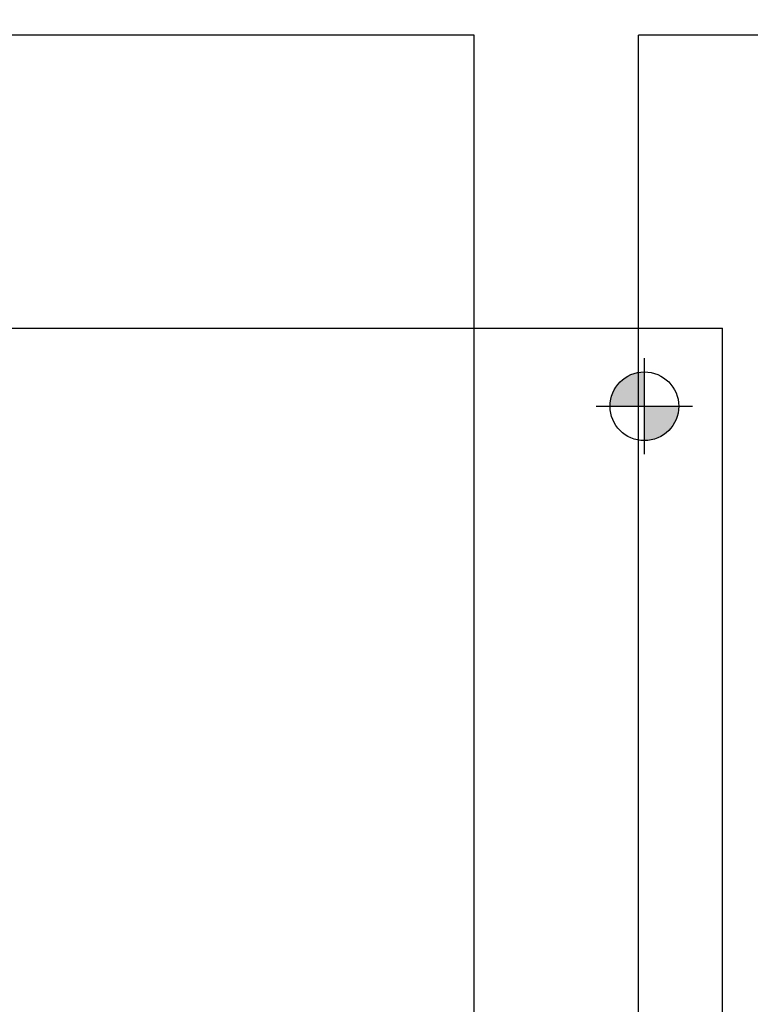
# Model space of a CAD drawing. Extents: x 18893 to 3351893, y -610358 to 406739.
# Tile 256 of 256: x 2143696 to 2143874, y 45505 to 45745. Entities that reach past the tile are written whole.
import ezdxf

# ---------------------------------------------------------------- set-up
doc = ezdxf.new("R2010")
doc.units = 0
doc.header["$LTSCALE"] = 800
doc.header["$MEASUREMENT"] = 0
doc.layers.add('KEY PLAN', color=251, linetype='CONTINUOUS')

# ---------------------------------------------------------------- blocks, each defined once
blk = doc.blocks.new('UTCOMBINE')
at = {"layer": 'KEY PLAN'}
h = blk.add_hatch(color=256, dxfattribs=at)
h.paths.add_polyline_path([(-716071.89, 43063.09), (-716063.51, 43063.09), (-716063.51, 43071.47, 0.414214)])
h.paths.add_polyline_path([(-716055.12, 43063.09), (-716063.51, 43063.09), (-716063.51, 43054.71, 0.414214)])
h = blk.add_hatch(color=256, dxfattribs=at)
h.paths.add_polyline_path([(-716071.89, 43063.09), (-716063.51, 43063.09), (-716063.51, 43071.47, 0.414214)])
h.paths.add_polyline_path([(-716055.12, 43063.09), (-716063.51, 43063.09), (-716063.51, 43054.71, 0.414214)])
h = blk.add_hatch(color=256, dxfattribs=at)
h.paths.add_polyline_path([(-716071.89, 43063.09), (-716063.51, 43063.09), (-716063.51, 43071.47, 0.414214)])
h.paths.add_polyline_path([(-716055.12, 43063.09), (-716063.51, 43063.09), (-716063.51, 43054.71, 0.414214)])
h = blk.add_hatch(color=256, dxfattribs=at)
h.paths.add_polyline_path([(-716071.89, 43063.09), (-716063.51, 43063.09), (-716063.51, 43071.47, 0.414214)])
h.paths.add_polyline_path([(-716055.12, 43063.09), (-716063.51, 43063.09), (-716063.51, 43054.71, 0.414214)])
h = blk.add_hatch(color=256, dxfattribs=at)
h.paths.add_polyline_path([(-716071.89, 43063.09), (-716063.51, 43063.09), (-716063.51, 43071.47, 0.414214)])
h.paths.add_polyline_path([(-716055.12, 43063.09), (-716063.51, 43063.09), (-716063.51, 43054.71, 0.414214)])
h = blk.add_hatch(color=256, dxfattribs=at)
h.paths.add_polyline_path([(-716071.89, 43063.09), (-716063.51, 43063.09), (-716063.51, 43071.47, 0.414214)])
h.paths.add_polyline_path([(-716055.12, 43063.09), (-716063.51, 43063.09), (-716063.51, 43054.71, 0.414214)])
h = blk.add_hatch(color=256, dxfattribs=at)
h.paths.add_polyline_path([(-716071.89, 43063.09), (-716063.51, 43063.09), (-716063.51, 43071.47, 0.414214)])
h.paths.add_polyline_path([(-716055.12, 43063.09), (-716063.51, 43063.09), (-716063.51, 43054.71, 0.414214)])
h = blk.add_hatch(color=256, dxfattribs=at)
h.paths.add_polyline_path([(-716071.89, 43063.09), (-716063.51, 43063.09), (-716063.51, 43071.47, 0.414214)])
h.paths.add_polyline_path([(-716055.12, 43063.09), (-716063.51, 43063.09), (-716063.51, 43054.71, 0.414214)])
h = blk.add_hatch(color=256, dxfattribs=at)
h.paths.add_polyline_path([(-716071.89, 43063.09), (-716063.51, 43063.09), (-716063.51, 43071.47, 0.414214)])
h.paths.add_polyline_path([(-716055.12, 43063.09), (-716063.51, 43063.09), (-716063.51, 43054.71, 0.414214)])
h = blk.add_hatch(color=256, dxfattribs=at)
h.paths.add_polyline_path([(-716071.89, 43063.09), (-716063.51, 43063.09), (-716063.51, 43071.47, 0.414214)])
h.paths.add_polyline_path([(-716055.12, 43063.09), (-716063.51, 43063.09), (-716063.51, 43054.71, 0.414214)])
h = blk.add_hatch(color=256, dxfattribs=at)
h.paths.add_polyline_path([(-716071.89, 43063.09), (-716063.51, 43063.09), (-716063.51, 43071.47, 0.414214)])
h.paths.add_polyline_path([(-716055.12, 43063.09), (-716063.51, 43063.09), (-716063.51, 43054.71, 0.414214)])
h = blk.add_hatch(color=256, dxfattribs=at)
h.paths.add_polyline_path([(-716071.89, 43063.09), (-716063.51, 43063.09), (-716063.51, 43071.47, 0.414214)])
h.paths.add_polyline_path([(-716055.12, 43063.09), (-716063.51, 43063.09), (-716063.51, 43054.71, 0.414214)])
h = blk.add_hatch(color=256, dxfattribs=at)
h.paths.add_polyline_path([(-716071.89, 43063.09), (-716063.51, 43063.09), (-716063.51, 43071.47, 0.414214)])
h.paths.add_polyline_path([(-716055.12, 43063.09), (-716063.51, 43063.09), (-716063.51, 43054.71, 0.414214)])
h = blk.add_hatch(color=256, dxfattribs=at)
h.paths.add_polyline_path([(-716071.89, 43063.09), (-716063.51, 43063.09), (-716063.51, 43071.47, 0.414214)])
h.paths.add_polyline_path([(-716055.12, 43063.09), (-716063.51, 43063.09), (-716063.51, 43054.71, 0.414214)])
h = blk.add_hatch(color=256, dxfattribs=at)
h.paths.add_polyline_path([(-716071.89, 43063.09), (-716063.51, 43063.09), (-716063.51, 43071.47, 0.414214)])
h.paths.add_polyline_path([(-716055.12, 43063.09), (-716063.51, 43063.09), (-716063.51, 43054.71, 0.414214)])
h = blk.add_hatch(color=256, dxfattribs=at)
h.paths.add_polyline_path([(-716071.89, 43063.09), (-716063.51, 43063.09), (-716063.51, 43071.47, 0.414214)])
h.paths.add_polyline_path([(-716055.12, 43063.09), (-716063.51, 43063.09), (-716063.51, 43054.71, 0.414214)])
h = blk.add_hatch(color=256, dxfattribs=at)
h.paths.add_polyline_path([(-716071.89, 43063.09), (-716063.51, 43063.09), (-716063.51, 43071.47, 0.414214)])
h.paths.add_polyline_path([(-716055.12, 43063.09), (-716063.51, 43063.09), (-716063.51, 43054.71, 0.414214)])
h = blk.add_hatch(color=256, dxfattribs=at)
h.paths.add_polyline_path([(-716071.89, 43063.09), (-716063.51, 43063.09), (-716063.51, 43071.47, 0.414214)])
h.paths.add_polyline_path([(-716055.12, 43063.09), (-716063.51, 43063.09), (-716063.51, 43054.71, 0.414214)])
h = blk.add_hatch(color=256, dxfattribs=at)
h.paths.add_polyline_path([(-716071.89, 43063.09), (-716063.51, 43063.09), (-716063.51, 43071.47, 0.414214)])
h.paths.add_polyline_path([(-716055.12, 43063.09), (-716063.51, 43063.09), (-716063.51, 43054.71, 0.414214)])
h = blk.add_hatch(color=256, dxfattribs=at)
h.paths.add_polyline_path([(-716071.89, 43063.09), (-716063.51, 43063.09), (-716063.51, 43071.47, 0.414214)])
h.paths.add_polyline_path([(-716055.12, 43063.09), (-716063.51, 43063.09), (-716063.51, 43054.71, 0.414214)])
h = blk.add_hatch(color=256, dxfattribs=at)
h.paths.add_polyline_path([(-716071.89, 43063.09), (-716063.51, 43063.09), (-716063.51, 43071.47, 0.414214)])
h.paths.add_polyline_path([(-716055.12, 43063.09), (-716063.51, 43063.09), (-716063.51, 43054.71, 0.414214)])
h = blk.add_hatch(color=256, dxfattribs=at)
h.paths.add_polyline_path([(-716071.89, 43063.09), (-716063.51, 43063.09), (-716063.51, 43071.47, 0.414214)])
h.paths.add_polyline_path([(-716055.12, 43063.09), (-716063.51, 43063.09), (-716063.51, 43054.71, 0.414214)])
h = blk.add_hatch(color=256, dxfattribs=at)
h.paths.add_polyline_path([(-716071.89, 43063.09), (-716063.51, 43063.09), (-716063.51, 43071.47, 0.414214)])
h.paths.add_polyline_path([(-716055.12, 43063.09), (-716063.51, 43063.09), (-716063.51, 43054.71, 0.414214)])
h = blk.add_hatch(color=256, dxfattribs=at)
h.paths.add_polyline_path([(-716071.89, 43063.09), (-716063.51, 43063.09), (-716063.51, 43071.47, 0.414214)])
h.paths.add_polyline_path([(-716055.12, 43063.09), (-716063.51, 43063.09), (-716063.51, 43054.71, 0.414214)])
h = blk.add_hatch(color=256, dxfattribs=at)
h.paths.add_polyline_path([(-716071.89, 43063.09), (-716063.51, 43063.09), (-716063.51, 43071.47, 0.414214)])
h.paths.add_polyline_path([(-716055.12, 43063.09), (-716063.51, 43063.09), (-716063.51, 43054.71, 0.414214)])
h = blk.add_hatch(color=256, dxfattribs=at)
h.paths.add_polyline_path([(-716071.89, 43063.09), (-716063.51, 43063.09), (-716063.51, 43071.47, 0.414214)])
h.paths.add_polyline_path([(-716055.12, 43063.09), (-716063.51, 43063.09), (-716063.51, 43054.71, 0.414214)])
h = blk.add_hatch(color=256, dxfattribs=at)
h.paths.add_polyline_path([(-716071.89, 43063.09), (-716063.51, 43063.09), (-716063.51, 43071.47, 0.414214)])
h.paths.add_polyline_path([(-716055.12, 43063.09), (-716063.51, 43063.09), (-716063.51, 43054.71, 0.414214)])
h = blk.add_hatch(color=256, dxfattribs=at)
h.paths.add_polyline_path([(-716071.89, 43063.09), (-716063.51, 43063.09), (-716063.51, 43071.47, 0.414214)])
h.paths.add_polyline_path([(-716055.12, 43063.09), (-716063.51, 43063.09), (-716063.51, 43054.71, 0.414214)])
h = blk.add_hatch(color=256, dxfattribs=at)
h.paths.add_polyline_path([(-716071.89, 43063.09), (-716063.51, 43063.09), (-716063.51, 43071.47, 0.414214)])
h.paths.add_polyline_path([(-716055.12, 43063.09), (-716063.51, 43063.09), (-716063.51, 43054.71, 0.414214)])
h = blk.add_hatch(color=256, dxfattribs=at)
h.paths.add_polyline_path([(-716071.89, 43063.09), (-716063.51, 43063.09), (-716063.51, 43071.47, 0.414214)])
h.paths.add_polyline_path([(-716055.12, 43063.09), (-716063.51, 43063.09), (-716063.51, 43054.71, 0.414214)])
h = blk.add_hatch(color=256, dxfattribs=at)
h.paths.add_polyline_path([(-716071.89, 43063.09), (-716063.51, 43063.09), (-716063.51, 43071.47, 0.414214)])
h.paths.add_polyline_path([(-716055.12, 43063.09), (-716063.51, 43063.09), (-716063.51, 43054.71, 0.414214)])
h = blk.add_hatch(color=256, dxfattribs=at)
h.paths.add_polyline_path([(-716071.89, 43063.09), (-716063.51, 43063.09), (-716063.51, 43071.47, 0.414214)])
h.paths.add_polyline_path([(-716055.12, 43063.09), (-716063.51, 43063.09), (-716063.51, 43054.71, 0.414214)])
h = blk.add_hatch(color=256, dxfattribs=at)
h.paths.add_polyline_path([(-716071.89, 43063.09), (-716063.51, 43063.09), (-716063.51, 43071.47, 0.414214)])
h.paths.add_polyline_path([(-716055.12, 43063.09), (-716063.51, 43063.09), (-716063.51, 43054.71, 0.414214)])
h = blk.add_hatch(color=256, dxfattribs=at)
h.paths.add_polyline_path([(-716071.89, 43063.09), (-716063.51, 43063.09), (-716063.51, 43071.47, 0.414214)])
h.paths.add_polyline_path([(-716055.12, 43063.09), (-716063.51, 43063.09), (-716063.51, 43054.71, 0.414214)])
h = blk.add_hatch(color=256, dxfattribs=at)
h.paths.add_polyline_path([(-716071.89, 43063.09), (-716063.51, 43063.09), (-716063.51, 43071.47, 0.414214)])
h.paths.add_polyline_path([(-716055.12, 43063.09), (-716063.51, 43063.09), (-716063.51, 43054.71, 0.414214)])
h = blk.add_hatch(color=256, dxfattribs=at)
h.paths.add_polyline_path([(-716071.89, 43063.09), (-716063.51, 43063.09), (-716063.51, 43071.47, 0.414214)])
h.paths.add_polyline_path([(-716055.12, 43063.09), (-716063.51, 43063.09), (-716063.51, 43054.71, 0.414214)])
h = blk.add_hatch(color=256, dxfattribs=at)
h.paths.add_polyline_path([(-716071.89, 43063.09), (-716063.51, 43063.09), (-716063.51, 43071.47, 0.414214)])
h.paths.add_polyline_path([(-716055.12, 43063.09), (-716063.51, 43063.09), (-716063.51, 43054.71, 0.414214)])
h = blk.add_hatch(color=256, dxfattribs=at)
h.paths.add_polyline_path([(-716071.89, 43063.09), (-716063.51, 43063.09), (-716063.51, 43071.47, 0.414214)])
h.paths.add_polyline_path([(-716055.12, 43063.09), (-716063.51, 43063.09), (-716063.51, 43054.71, 0.414214)])
h = blk.add_hatch(color=256, dxfattribs=at)
h.paths.add_polyline_path([(-716071.89, 43063.09), (-716063.51, 43063.09), (-716063.51, 43071.47, 0.414214)])
h.paths.add_polyline_path([(-716055.12, 43063.09), (-716063.51, 43063.09), (-716063.51, 43054.71, 0.414214)])
h = blk.add_hatch(color=256, dxfattribs=at)
h.paths.add_polyline_path([(-716071.89, 43063.09), (-716063.51, 43063.09), (-716063.51, 43071.47, 0.414214)])
h.paths.add_polyline_path([(-716055.12, 43063.09), (-716063.51, 43063.09), (-716063.51, 43054.71, 0.414214)])
h = blk.add_hatch(color=256, dxfattribs=at)
h.paths.add_polyline_path([(-716071.89, 43063.09), (-716063.51, 43063.09), (-716063.51, 43071.47, 0.414214)])
h.paths.add_polyline_path([(-716055.12, 43063.09), (-716063.51, 43063.09), (-716063.51, 43054.71, 0.414214)])
h = blk.add_hatch(color=256, dxfattribs=at)
h.paths.add_polyline_path([(-716071.89, 43063.09), (-716063.51, 43063.09), (-716063.51, 43071.47, 0.414214)])
h.paths.add_polyline_path([(-716055.12, 43063.09), (-716063.51, 43063.09), (-716063.51, 43054.71, 0.414214)])
h = blk.add_hatch(color=256, dxfattribs=at)
h.paths.add_polyline_path([(-716071.89, 43063.09), (-716063.51, 43063.09), (-716063.51, 43071.47, 0.414214)])
h.paths.add_polyline_path([(-716055.12, 43063.09), (-716063.51, 43063.09), (-716063.51, 43054.71, 0.414214)])
h = blk.add_hatch(color=256, dxfattribs=at)
h.paths.add_polyline_path([(-716071.89, 43063.09), (-716063.51, 43063.09), (-716063.51, 43071.47, 0.414214)])
h.paths.add_polyline_path([(-716055.12, 43063.09), (-716063.51, 43063.09), (-716063.51, 43054.71, 0.414214)])
h = blk.add_hatch(color=256, dxfattribs=at)
h.paths.add_polyline_path([(-716071.89, 43063.09), (-716063.51, 43063.09), (-716063.51, 43071.47, 0.414214)])
h.paths.add_polyline_path([(-716055.12, 43063.09), (-716063.51, 43063.09), (-716063.51, 43054.71, 0.414214)])
h = blk.add_hatch(color=256, dxfattribs=at)
h.paths.add_polyline_path([(-716071.89, 43063.09), (-716063.51, 43063.09), (-716063.51, 43071.47, 0.414214)])
h.paths.add_polyline_path([(-716055.12, 43063.09), (-716063.51, 43063.09), (-716063.51, 43054.71, 0.414214)])
h = blk.add_hatch(color=256, dxfattribs=at)
h.paths.add_polyline_path([(-716071.89, 43063.09), (-716063.51, 43063.09), (-716063.51, 43071.47, 0.414214)])
h.paths.add_polyline_path([(-716055.12, 43063.09), (-716063.51, 43063.09), (-716063.51, 43054.71, 0.414214)])
h = blk.add_hatch(color=256, dxfattribs=at)
h.paths.add_polyline_path([(-716071.89, 43063.09), (-716063.51, 43063.09), (-716063.51, 43071.47, 0.414214)])
h.paths.add_polyline_path([(-716055.12, 43063.09), (-716063.51, 43063.09), (-716063.51, 43054.71, 0.414214)])
h = blk.add_hatch(color=256, dxfattribs=at)
h.paths.add_polyline_path([(-716071.89, 43063.09), (-716063.51, 43063.09), (-716063.51, 43071.47, 0.414214)])
h.paths.add_polyline_path([(-716055.12, 43063.09), (-716063.51, 43063.09), (-716063.51, 43054.71, 0.414214)])
h = blk.add_hatch(color=256, dxfattribs=at)
h.paths.add_polyline_path([(-716071.89, 43063.09), (-716063.51, 43063.09), (-716063.51, 43071.47, 0.414214)])
h.paths.add_polyline_path([(-716055.12, 43063.09), (-716063.51, 43063.09), (-716063.51, 43054.71, 0.414214)])
h = blk.add_hatch(color=256, dxfattribs=at)
h.paths.add_polyline_path([(-716071.89, 43063.09), (-716063.51, 43063.09), (-716063.51, 43071.47, 0.414214)])
h.paths.add_polyline_path([(-716055.12, 43063.09), (-716063.51, 43063.09), (-716063.51, 43054.71, 0.414214)])
h = blk.add_hatch(color=256, dxfattribs=at)
h.paths.add_polyline_path([(-716071.89, 43063.09), (-716063.51, 43063.09), (-716063.51, 43071.47, 0.414214)])
h.paths.add_polyline_path([(-716055.12, 43063.09), (-716063.51, 43063.09), (-716063.51, 43054.71, 0.414214)])
h = blk.add_hatch(color=256, dxfattribs=at)
h.paths.add_polyline_path([(-716071.89, 43063.09), (-716063.51, 43063.09), (-716063.51, 43071.47, 0.414214)])
h.paths.add_polyline_path([(-716055.12, 43063.09), (-716063.51, 43063.09), (-716063.51, 43054.71, 0.414214)])
h = blk.add_hatch(color=256, dxfattribs=at)
h.paths.add_polyline_path([(-716071.89, 43063.09), (-716063.51, 43063.09), (-716063.51, 43071.47, 0.414214)])
h.paths.add_polyline_path([(-716055.12, 43063.09), (-716063.51, 43063.09), (-716063.51, 43054.71, 0.414214)])
h = blk.add_hatch(color=256, dxfattribs=at)
h.paths.add_polyline_path([(-716071.89, 43063.09), (-716063.51, 43063.09), (-716063.51, 43071.47, 0.414214)])
h.paths.add_polyline_path([(-716055.12, 43063.09), (-716063.51, 43063.09), (-716063.51, 43054.71, 0.414214)])
h = blk.add_hatch(color=256, dxfattribs=at)
h.paths.add_polyline_path([(-716071.89, 43063.09), (-716063.51, 43063.09), (-716063.51, 43071.47, 0.414214)])
h.paths.add_polyline_path([(-716055.12, 43063.09), (-716063.51, 43063.09), (-716063.51, 43054.71, 0.414214)])
h = blk.add_hatch(color=256, dxfattribs=at)
h.paths.add_polyline_path([(-716071.89, 43063.09), (-716063.51, 43063.09), (-716063.51, 43071.47, 0.414214)])
h.paths.add_polyline_path([(-716055.12, 43063.09), (-716063.51, 43063.09), (-716063.51, 43054.71, 0.414214)])
h = blk.add_hatch(color=256, dxfattribs=at)
h.paths.add_polyline_path([(-716071.89, 43063.09), (-716063.51, 43063.09), (-716063.51, 43071.47, 0.414214)])
h.paths.add_polyline_path([(-716055.12, 43063.09), (-716063.51, 43063.09), (-716063.51, 43054.71, 0.414214)])
h = blk.add_hatch(color=256, dxfattribs=at)
h.paths.add_polyline_path([(-716071.89, 43063.09), (-716063.51, 43063.09), (-716063.51, 43071.47, 0.414214)])
h.paths.add_polyline_path([(-716055.12, 43063.09), (-716063.51, 43063.09), (-716063.51, 43054.71, 0.414214)])
h = blk.add_hatch(color=256, dxfattribs=at)
h.paths.add_polyline_path([(-716071.89, 43063.09), (-716063.51, 43063.09), (-716063.51, 43071.47, 0.414214)])
h.paths.add_polyline_path([(-716055.12, 43063.09), (-716063.51, 43063.09), (-716063.51, 43054.71, 0.414214)])
h = blk.add_hatch(color=256, dxfattribs=at)
h.paths.add_polyline_path([(-716071.89, 43063.09), (-716063.51, 43063.09), (-716063.51, 43071.47, 0.414214)])
h.paths.add_polyline_path([(-716055.12, 43063.09), (-716063.51, 43063.09), (-716063.51, 43054.71, 0.414214)])
h = blk.add_hatch(color=256, dxfattribs=at)
h.paths.add_polyline_path([(-716071.89, 43063.09), (-716063.51, 43063.09), (-716063.51, 43071.47, 0.414214)])
h.paths.add_polyline_path([(-716055.12, 43063.09), (-716063.51, 43063.09), (-716063.51, 43054.71, 0.414214)])
h = blk.add_hatch(color=256, dxfattribs=at)
h.paths.add_polyline_path([(-716071.89, 43063.09), (-716063.51, 43063.09), (-716063.51, 43071.47, 0.414214)])
h.paths.add_polyline_path([(-716055.12, 43063.09), (-716063.51, 43063.09), (-716063.51, 43054.71, 0.414214)])
h = blk.add_hatch(color=256, dxfattribs=at)
h.paths.add_polyline_path([(-716071.89, 43063.09), (-716063.51, 43063.09), (-716063.51, 43071.47, 0.414214)])
h.paths.add_polyline_path([(-716055.12, 43063.09), (-716063.51, 43063.09), (-716063.51, 43054.71, 0.414214)])
for p, q in [((-716062.06, 44372.55, 0), (-716062.06, 42972.56, 0)), ((-716022, 44372.55, 0), (-716022, 42972.56, 0)), ((-716022, 44372.55, 0), (-716022, 42972.56, 0)), ((-716082.56, 43348.86, 0), (-716082.56, 43044.04, 0)), ((-716082.56, 43348.86, 0), (-716082.56, 43044.04, 0)), ((-716082.56, 43348.86, 0), (-716082.56, 43044.04, 0)), ((-716082.56, 43348.86, 0), (-716082.56, 43044.04, 0)), ((-716082.56, 43348.86, 0), (-716082.56, 43044.04, 0)), ((-716082.56, 43348.86, 0), (-716082.56, 43044.04, 0)), ((-716082.56, 43348.86, 0), (-716082.56, 43044.04, 0)), ((-716082.56, 43348.86, 0), (-716082.56, 43044.04, 0)), ((-716082.56, 43348.86, 0), (-716082.56, 43044.04, 0)), ((-716082.56, 43348.86, 0), (-716082.56, 43044.04, 0)), ((-716082.56, 43348.86, 0), (-716082.56, 43044.04, 0)), ((-716082.56, 43348.86, 0), (-716082.56, 43044.04, 0)), ((-716082.56, 43348.86, 0), (-716082.56, 43044.04, 0)), ((-716082.56, 43348.86, 0), (-716082.56, 43044.04, 0)), ((-716082.56, 43348.86, 0), (-716082.56, 43044.04, 0)), ((-716082.56, 43348.86, 0), (-716082.56, 43044.04, 0)), ((-716082.56, 43348.86, 0), (-716082.56, 43044.04, 0)), ((-716082.56, 43348.86, 0), (-716082.56, 43044.04, 0)), ((-716082.56, 43348.86, 0), (-716082.56, 43044.04, 0)), ((-716082.56, 43348.86, 0), (-716082.56, 43044.04, 0)), ((-716082.56, 43348.86, 0), (-716082.56, 43044.04, 0)), ((-716082.56, 43348.86, 0), (-716082.56, 43044.04, 0)), ((-716082.56, 43348.86, 0), (-716082.56, 43044.04, 0)), ((-716082.56, 43348.86, 0), (-716082.56, 43044.04, 0)), ((-716082.56, 43348.86, 0), (-716082.56, 43044.04, 0)), ((-716082.56, 43348.86, 0), (-716082.56, 43044.04, 0)), ((-716082.56, 43348.86, 0), (-716082.56, 43044.04, 0)), ((-716082.56, 43348.86, 0), (-716082.56, 43044.04, 0)), ((-716082.56, 43348.86, 0), (-716082.56, 43044.04, 0)), ((-716082.56, 43348.86, 0), (-716082.56, 43044.04, 0)), ((-716082.56, 43348.86, 0), (-716082.56, 43044.04, 0)), ((-716082.56, 43348.86, 0), (-716082.56, 43044.04, 0)), ((-716082.56, 43348.86, 0), (-716082.56, 43044.04, 0)), ((-716082.56, 43348.86, 0), (-716082.56, 43044.04, 0)), ((-716082.56, 43348.86, 0), (-716082.56, 43044.04, 0)), ((-716082.56, 43348.86, 0), (-716082.56, 43044.04, 0)), ((-716082.56, 43348.86, 0), (-716082.56, 43044.04, 0)), ((-716082.56, 43348.86, 0), (-716082.56, 43044.04, 0)), ((-716082.56, 43348.86, 0), (-716082.56, 43044.04, 0)), ((-716082.56, 43348.86, 0), (-716082.56, 43044.04, 0)), ((-716082.56, 43348.86, 0), (-716082.56, 43044.04, 0)), ((-716082.56, 43348.86, 0), (-716082.56, 43044.04, 0)), ((-716082.56, 43348.86, 0), (-716082.56, 43044.04, 0)), ((-716082.56, 43348.86, 0), (-716082.56, 43044.04, 0)), ((-716082.56, 43348.86, 0), (-716082.56, 43044.04, 0)), ((-716082.56, 43348.86, 0), (-716082.56, 43044.04, 0)), ((-716082.56, 43348.86, 0), (-716082.56, 43044.04, 0)), ((-716082.56, 43348.86, 0), (-716082.56, 43044.04, 0)), ((-716082.56, 43348.86, 0), (-716082.56, 43044.04, 0)), ((-716082.56, 43348.86, 0), (-716082.56, 43044.04, 0)), ((-716082.56, 43348.86, 0), (-716082.56, 43044.04, 0)), ((-716082.56, 43348.86, 0), (-716082.56, 43044.04, 0)), ((-716082.56, 43348.86, 0), (-716082.56, 43044.04, 0)), ((-716082.56, 43348.86, 0), (-716082.56, 43044.04, 0)), ((-716082.56, 43348.86, 0), (-716082.56, 43044.04, 0)), ((-716082.56, 43348.86, 0), (-716082.56, 43044.04, 0)), ((-716082.56, 43348.86, 0), (-716082.56, 43044.04, 0)), ((-716082.56, 43348.86, 0), (-716082.56, 43044.04, 0)), ((-716082.56, 43348.86, 0), (-716082.56, 43044.04, 0)), ((-716082.56, 43348.86, 0), (-716082.56, 43044.04, 0)), ((-716082.56, 43348.86, 0), (-716082.56, 43044.04, 0)), ((-716082.56, 43348.86, 0), (-716082.56, 43044.04, 0)), ((-716082.56, 43348.86, 0), (-716082.56, 43044.04, 0)), ((-716082.56, 43348.86, 0), (-716082.56, 43044.04, 0)), ((-716063.51, 43074.81, 0), (-716063.51, 43051.37, 0)), ((-716063.51, 43074.81, 0), (-716063.51, 43051.37, 0)), ((-716063.51, 43074.81, 0), (-716063.51, 43051.37, 0)), ((-716063.51, 43074.81, 0), (-716063.51, 43051.37, 0)), ((-716063.51, 43074.81, 0), (-716063.51, 43051.37, 0)), ((-716063.51, 43074.81, 0), (-716063.51, 43051.37, 0)), ((-716063.51, 43074.81, 0), (-716063.51, 43051.37, 0)), ((-716063.51, 43074.81, 0), (-716063.51, 43051.37, 0)), ((-716063.51, 43074.81, 0), (-716063.51, 43051.37, 0)), ((-716063.51, 43074.81, 0), (-716063.51, 43051.37, 0)), ((-716063.51, 43074.81, 0), (-716063.51, 43051.37, 0)), ((-716063.51, 43074.81, 0), (-716063.51, 43051.37, 0)), ((-716063.51, 43074.81, 0), (-716063.51, 43051.37, 0)), ((-716063.51, 43074.81, 0), (-716063.51, 43051.37, 0)), ((-716063.51, 43074.81, 0), (-716063.51, 43051.37, 0)), ((-716063.51, 43074.81, 0), (-716063.51, 43051.37, 0)), ((-716063.51, 43074.81, 0), (-716063.51, 43051.37, 0)), ((-716063.51, 43074.81, 0), (-716063.51, 43051.37, 0)), ((-716063.51, 43074.81, 0), (-716063.51, 43051.37, 0)), ((-716063.51, 43074.81, 0), (-716063.51, 43051.37, 0)), ((-716063.51, 43074.81, 0), (-716063.51, 43051.37, 0)), ((-716063.51, 43074.81, 0), (-716063.51, 43051.37, 0)), ((-716063.51, 43074.81, 0), (-716063.51, 43051.37, 0)), ((-716063.51, 43074.81, 0), (-716063.51, 43051.37, 0)), ((-716063.51, 43074.81, 0), (-716063.51, 43051.37, 0)), ((-716063.51, 43074.81, 0), (-716063.51, 43051.37, 0)), ((-716063.51, 43074.81, 0), (-716063.51, 43051.37, 0)), ((-716063.51, 43074.81, 0), (-716063.51, 43051.37, 0)), ((-716063.51, 43074.81, 0), (-716063.51, 43051.37, 0)), ((-716063.51, 43074.81, 0), (-716063.51, 43051.37, 0)), ((-716063.51, 43074.81, 0), (-716063.51, 43051.37, 0)), ((-716063.51, 43074.81, 0), (-716063.51, 43051.37, 0)), ((-716063.51, 43074.81, 0), (-716063.51, 43051.37, 0)), ((-716063.51, 43074.81, 0), (-716063.51, 43051.37, 0)), ((-716063.51, 43074.81, 0), (-716063.51, 43051.37, 0)), ((-716063.51, 43074.81, 0), (-716063.51, 43051.37, 0)), ((-716063.51, 43074.81, 0), (-716063.51, 43051.37, 0)), ((-716063.51, 43074.81, 0), (-716063.51, 43051.37, 0)), ((-716063.51, 43074.81, 0), (-716063.51, 43051.37, 0)), ((-716063.51, 43074.81, 0), (-716063.51, 43051.37, 0)), ((-716063.51, 43074.81, 0), (-716063.51, 43051.37, 0)), ((-716063.51, 43074.81, 0), (-716063.51, 43051.37, 0)), ((-716063.51, 43074.81, 0), (-716063.51, 43051.37, 0)), ((-716063.51, 43074.81, 0), (-716063.51, 43051.37, 0)), ((-716063.51, 43074.81, 0), (-716063.51, 43051.37, 0)), ((-716063.51, 43074.81, 0), (-716063.51, 43051.37, 0)), ((-716063.51, 43074.81, 0), (-716063.51, 43051.37, 0)), ((-716063.51, 43074.81, 0), (-716063.51, 43051.37, 0)), ((-716063.51, 43074.81, 0), (-716063.51, 43051.37, 0)), ((-716063.51, 43074.81, 0), (-716063.51, 43051.37, 0)), ((-716063.51, 43074.81, 0), (-716063.51, 43051.37, 0)), ((-716063.51, 43074.81, 0), (-716063.51, 43051.37, 0)), ((-716063.51, 43074.81, 0), (-716063.51, 43051.37, 0)), ((-716063.51, 43074.81, 0), (-716063.51, 43051.37, 0)), ((-716063.51, 43074.81, 0), (-716063.51, 43051.37, 0)), ((-716063.51, 43074.81, 0), (-716063.51, 43051.37, 0)), ((-716063.51, 43074.81, 0), (-716063.51, 43051.37, 0)), ((-716063.51, 43074.81, 0), (-716063.51, 43051.37, 0)), ((-716063.51, 43074.81, 0), (-716063.51, 43051.37, 0)), ((-716063.51, 43074.81, 0), (-716063.51, 43051.37, 0)), ((-716063.51, 43074.81, 0), (-716063.51, 43051.37, 0)), ((-716063.51, 43074.81, 0), (-716063.51, 43051.37, 0)), ((-716063.51, 43074.81, 0), (-716063.51, 43051.37, 0)), ((-716063.51, 43074.81, 0), (-716063.51, 43051.37, 0)), ((-716051.79, 43063.09, 0), (-716075.22, 43063.09, 0)), ((-716051.79, 43063.09, 0), (-716075.22, 43063.09, 0)), ((-716051.79, 43063.09, 0), (-716075.22, 43063.09, 0)), ((-716051.79, 43063.09, 0), (-716075.22, 43063.09, 0)), ((-716051.79, 43063.09, 0), (-716075.22, 43063.09, 0)), ((-716051.79, 43063.09, 0), (-716075.22, 43063.09, 0)), ((-716051.79, 43063.09, 0), (-716075.22, 43063.09, 0)), ((-716051.79, 43063.09, 0), (-716075.22, 43063.09, 0)), ((-716051.79, 43063.09, 0), (-716075.22, 43063.09, 0)), ((-716051.79, 43063.09, 0), (-716075.22, 43063.09, 0)), ((-716051.79, 43063.09, 0), (-716075.22, 43063.09, 0)), ((-716051.79, 43063.09, 0), (-716075.22, 43063.09, 0)), ((-716051.79, 43063.09, 0), (-716075.22, 43063.09, 0)), ((-716051.79, 43063.09, 0), (-716075.22, 43063.09, 0)), ((-716051.79, 43063.09, 0), (-716075.22, 43063.09, 0)), ((-716051.79, 43063.09, 0), (-716075.22, 43063.09, 0)), ((-716051.79, 43063.09, 0), (-716075.22, 43063.09, 0)), ((-716051.79, 43063.09, 0), (-716075.22, 43063.09, 0)), ((-716051.79, 43063.09, 0), (-716075.22, 43063.09, 0)), ((-716051.79, 43063.09, 0), (-716075.22, 43063.09, 0)), ((-716051.79, 43063.09, 0), (-716075.22, 43063.09, 0)), ((-716051.79, 43063.09, 0), (-716075.22, 43063.09, 0)), ((-716051.79, 43063.09, 0), (-716075.22, 43063.09, 0)), ((-716051.79, 43063.09, 0), (-716075.22, 43063.09, 0)), ((-716051.79, 43063.09, 0), (-716075.22, 43063.09, 0)), ((-716051.79, 43063.09, 0), (-716075.22, 43063.09, 0)), ((-716051.79, 43063.09, 0), (-716075.22, 43063.09, 0)), ((-716051.79, 43063.09, 0), (-716075.22, 43063.09, 0)), ((-716051.79, 43063.09, 0), (-716075.22, 43063.09, 0)), ((-716051.79, 43063.09, 0), (-716075.22, 43063.09, 0)), ((-716051.79, 43063.09, 0), (-716075.22, 43063.09, 0)), ((-716051.79, 43063.09, 0), (-716075.22, 43063.09, 0)), ((-716051.79, 43063.09, 0), (-716075.22, 43063.09, 0)), ((-716051.79, 43063.09, 0), (-716075.22, 43063.09, 0)), ((-716051.79, 43063.09, 0), (-716075.22, 43063.09, 0)), ((-716051.79, 43063.09, 0), (-716075.22, 43063.09, 0)), ((-716051.79, 43063.09, 0), (-716075.22, 43063.09, 0)), ((-716051.79, 43063.09, 0), (-716075.22, 43063.09, 0)), ((-716051.79, 43063.09, 0), (-716075.22, 43063.09, 0)), ((-716051.79, 43063.09, 0), (-716075.22, 43063.09, 0)), ((-716051.79, 43063.09, 0), (-716075.22, 43063.09, 0)), ((-716051.79, 43063.09, 0), (-716075.22, 43063.09, 0)), ((-716051.79, 43063.09, 0), (-716075.22, 43063.09, 0)), ((-716051.79, 43063.09, 0), (-716075.22, 43063.09, 0)), ((-716051.79, 43063.09, 0), (-716075.22, 43063.09, 0)), ((-716051.79, 43063.09, 0), (-716075.22, 43063.09, 0)), ((-716051.79, 43063.09, 0), (-716075.22, 43063.09, 0)), ((-716051.79, 43063.09, 0), (-716075.22, 43063.09, 0)), ((-716051.79, 43063.09, 0), (-716075.22, 43063.09, 0)), ((-716051.79, 43063.09, 0), (-716075.22, 43063.09, 0)), ((-716051.79, 43063.09, 0), (-716075.22, 43063.09, 0)), ((-716051.79, 43063.09, 0), (-716075.22, 43063.09, 0)), ((-716051.79, 43063.09, 0), (-716075.22, 43063.09, 0)), ((-716051.79, 43063.09, 0), (-716075.22, 43063.09, 0)), ((-716051.79, 43063.09, 0), (-716075.22, 43063.09, 0)), ((-716051.79, 43063.09, 0), (-716075.22, 43063.09, 0)), ((-716051.79, 43063.09, 0), (-716075.22, 43063.09, 0)), ((-716051.79, 43063.09, 0), (-716075.22, 43063.09, 0)), ((-716051.79, 43063.09, 0), (-716075.22, 43063.09, 0)), ((-716051.79, 43063.09, 0), (-716075.22, 43063.09, 0)), ((-716051.79, 43063.09, 0), (-716075.22, 43063.09, 0)), ((-716051.79, 43063.09, 0), (-716075.22, 43063.09, 0)), ((-716051.79, 43063.09, 0), (-716075.22, 43063.09, 0)), ((-716051.79, 43063.09, 0), (-716075.22, 43063.09, 0)), ((-715777.74, 43044.04, 0), (-716082.56, 43044.04, 0)), ((-715777.74, 43044.04, 0), (-716082.56, 43044.04, 0)), ((-715777.74, 43044.04, 0), (-716082.56, 43044.04, 0)), ((-715777.74, 43044.04, 0), (-716082.56, 43044.04, 0)), ((-715777.74, 43044.04, 0), (-716082.56, 43044.04, 0)), ((-715777.74, 43044.04, 0), (-716082.56, 43044.04, 0)), ((-715777.74, 43044.04, 0), (-716082.56, 43044.04, 0)), ((-715777.74, 43044.04, 0), (-716082.56, 43044.04, 0)), ((-715777.74, 43044.04, 0), (-716082.56, 43044.04, 0)), ((-715777.74, 43044.04, 0), (-716082.56, 43044.04, 0)), ((-715777.74, 43044.04, 0), (-716082.56, 43044.04, 0)), ((-715777.74, 43044.04, 0), (-716082.56, 43044.04, 0)), ((-715777.74, 43044.04, 0), (-716082.56, 43044.04, 0)), ((-715777.74, 43044.04, 0), (-716082.56, 43044.04, 0)), ((-715777.74, 43044.04, 0), (-716082.56, 43044.04, 0)), ((-715777.74, 43044.04, 0), (-716082.56, 43044.04, 0)), ((-715777.74, 43044.04, 0), (-716082.56, 43044.04, 0)), ((-715777.74, 43044.04, 0), (-716082.56, 43044.04, 0)), ((-715777.74, 43044.04, 0), (-716082.56, 43044.04, 0)), ((-715777.74, 43044.04, 0), (-716082.56, 43044.04, 0)), ((-715777.74, 43044.04, 0), (-716082.56, 43044.04, 0)), ((-715777.74, 43044.04, 0), (-716082.56, 43044.04, 0)), ((-715777.74, 43044.04, 0), (-716082.56, 43044.04, 0)), ((-715777.74, 43044.04, 0), (-716082.56, 43044.04, 0)), ((-715777.74, 43044.04, 0), (-716082.56, 43044.04, 0)), ((-715777.74, 43044.04, 0), (-716082.56, 43044.04, 0)), ((-715777.74, 43044.04, 0), (-716082.56, 43044.04, 0)), ((-715777.74, 43044.04, 0), (-716082.56, 43044.04, 0)), ((-715777.74, 43044.04, 0), (-716082.56, 43044.04, 0)), ((-715777.74, 43044.04, 0), (-716082.56, 43044.04, 0)), ((-715777.74, 43044.04, 0), (-716082.56, 43044.04, 0)), ((-715777.74, 43044.04, 0), (-716082.56, 43044.04, 0)), ((-715777.74, 43044.04, 0), (-716082.56, 43044.04, 0)), ((-715777.74, 43044.04, 0), (-716082.56, 43044.04, 0)), ((-715777.74, 43044.04, 0), (-716082.56, 43044.04, 0)), ((-715777.74, 43044.04, 0), (-716082.56, 43044.04, 0)), ((-715777.74, 43044.04, 0), (-716082.56, 43044.04, 0)), ((-715777.74, 43044.04, 0), (-716082.56, 43044.04, 0)), ((-715777.74, 43044.04, 0), (-716082.56, 43044.04, 0)), ((-715777.74, 43044.04, 0), (-716082.56, 43044.04, 0)), ((-715777.74, 43044.04, 0), (-716082.56, 43044.04, 0)), ((-715777.74, 43044.04, 0), (-716082.56, 43044.04, 0)), ((-715777.74, 43044.04, 0), (-716082.56, 43044.04, 0)), ((-715777.74, 43044.04, 0), (-716082.56, 43044.04, 0)), ((-715777.74, 43044.04, 0), (-716082.56, 43044.04, 0)), ((-715777.74, 43044.04, 0), (-716082.56, 43044.04, 0)), ((-715777.74, 43044.04, 0), (-716082.56, 43044.04, 0)), ((-715777.74, 43044.04, 0), (-716082.56, 43044.04, 0)), ((-715777.74, 43044.04, 0), (-716082.56, 43044.04, 0)), ((-715777.74, 43044.04, 0), (-716082.56, 43044.04, 0)), ((-715777.74, 43044.04, 0), (-716082.56, 43044.04, 0)), ((-715777.74, 43044.04, 0), (-716082.56, 43044.04, 0)), ((-715777.74, 43044.04, 0), (-716082.56, 43044.04, 0)), ((-715777.74, 43044.04, 0), (-716082.56, 43044.04, 0)), ((-715777.74, 43044.04, 0), (-716082.56, 43044.04, 0)), ((-715777.74, 43044.04, 0), (-716082.56, 43044.04, 0)), ((-715777.74, 43044.04, 0), (-716082.56, 43044.04, 0)), ((-715777.74, 43044.04, 0), (-716082.56, 43044.04, 0)), ((-715777.74, 43044.04, 0), (-716082.56, 43044.04, 0)), ((-715777.74, 43044.04, 0), (-716082.56, 43044.04, 0)), ((-715777.74, 43044.04, 0), (-716082.56, 43044.04, 0)), ((-715777.74, 43044.04, 0), (-716082.56, 43044.04, 0)), ((-715777.74, 43044.04, 0), (-716082.56, 43044.04, 0)), ((-715777.74, 43044.04, 0), (-716082.56, 43044.04, 0)), ((-716267.68, 42972.56, 0), (-716062.06, 42972.56, 0)), ((-716022, 42972.56, 0), (-715816.38, 42972.56, 0))]:
    blk.add_line(p, q, dxfattribs=at)
for centre, radius in [((-715930.15, 43196.45, 0), 361.31), ((-716063.51, 43063.09, 0), 8.38), ((-716063.51, 43063.09, 0), 8.38), ((-716063.51, 43063.09, 0), 8.38), ((-716063.51, 43063.09, 0), 8.38), ((-716063.51, 43063.09, 0), 8.38), ((-716063.51, 43063.09, 0), 8.38), ((-716063.51, 43063.09, 0), 8.38), ((-716063.51, 43063.09, 0), 8.38), ((-716063.51, 43063.09, 0), 8.38), ((-716063.51, 43063.09, 0), 8.38), ((-716063.51, 43063.09, 0), 8.38), ((-716063.51, 43063.09, 0), 8.38), ((-716063.51, 43063.09, 0), 8.38), ((-716063.51, 43063.09, 0), 8.38), ((-716063.51, 43063.09, 0), 8.38), ((-716063.51, 43063.09, 0), 8.38), ((-716063.51, 43063.09, 0), 8.38), ((-716063.51, 43063.09, 0), 8.38), ((-716063.51, 43063.09, 0), 8.38), ((-716063.51, 43063.09, 0), 8.38), ((-716063.51, 43063.09, 0), 8.38), ((-716063.51, 43063.09, 0), 8.38), ((-716063.51, 43063.09, 0), 8.38), ((-716063.51, 43063.09, 0), 8.38), ((-716063.51, 43063.09, 0), 8.38), ((-716063.51, 43063.09, 0), 8.38), ((-716063.51, 43063.09, 0), 8.38), ((-716063.51, 43063.09, 0), 8.38), ((-716063.51, 43063.09, 0), 8.38), ((-716063.51, 43063.09, 0), 8.38), ((-716063.51, 43063.09, 0), 8.38), ((-716063.51, 43063.09, 0), 8.38), ((-716063.51, 43063.09, 0), 8.38), ((-716063.51, 43063.09, 0), 8.38), ((-716063.51, 43063.09, 0), 8.38), ((-716063.51, 43063.09, 0), 8.38), ((-716063.51, 43063.09, 0), 8.38), ((-716063.51, 43063.09, 0), 8.38), ((-716063.51, 43063.09, 0), 8.38), ((-716063.51, 43063.09, 0), 8.38), ((-716063.51, 43063.09, 0), 8.38), ((-716063.51, 43063.09, 0), 8.38), ((-716063.51, 43063.09, 0), 8.38), ((-716063.51, 43063.09, 0), 8.38), ((-716063.51, 43063.09, 0), 8.38), ((-716063.51, 43063.09, 0), 8.38), ((-716063.51, 43063.09, 0), 8.38), ((-716063.51, 43063.09, 0), 8.38), ((-716063.51, 43063.09, 0), 8.38), ((-716063.51, 43063.09, 0), 8.38), ((-716063.51, 43063.09, 0), 8.38), ((-716063.51, 43063.09, 0), 8.38), ((-716063.51, 43063.09, 0), 8.38), ((-716063.51, 43063.09, 0), 8.38), ((-716063.51, 43063.09, 0), 8.38), ((-716063.51, 43063.09, 0), 8.38), ((-716063.51, 43063.09, 0), 8.38), ((-716063.51, 43063.09, 0), 8.38), ((-716063.51, 43063.09, 0), 8.38), ((-716063.51, 43063.09, 0), 8.38), ((-716063.51, 43063.09, 0), 8.38), ((-716063.51, 43063.09, 0), 8.38), ((-716063.51, 43063.09, 0), 8.38), ((-716063.51, 43063.09, 0), 8.38)]:
    blk.add_circle(centre, radius, dxfattribs=at)

msp = doc.modelspace()

# ---------------------------------------------------------------- block references
at = {"layer": 'KEY PLAN', "rotation": 180}
msp.add_blockref('UTCOMBINE', (1427784.7, 88713.58, 0), dxfattribs=at)

doc.saveas('drawing.dxf')
